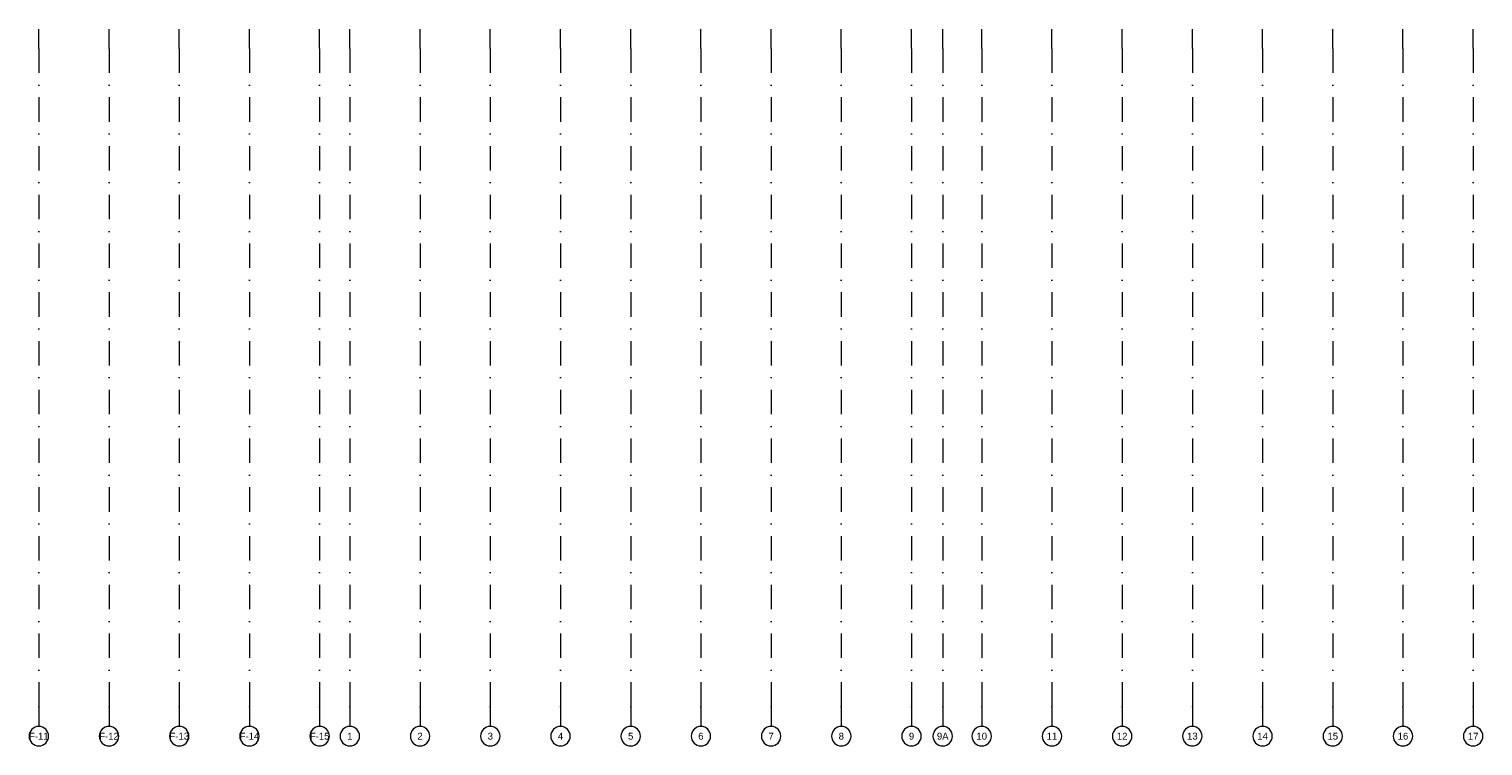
# Model space of a CAD drawing. Header units: millimetres. Extents: x -194 to 1012562, y 0 to 44349.
# Tile 87 of 97: x 802535 to 877085, y 1428 to 38193. Entities that reach past the tile are written whole.
import ezdxf
from ezdxf.enums import TextEntityAlignment as Align

# ---------------------------------------------------------------- set-up
doc = ezdxf.new("R2010")
doc.units = ezdxf.units.MM
doc.header["$MEASUREMENT"] = 0
doc.linetypes.add('streep-punt', pattern=[2500, 1250, -625, 0, -625])
doc.layers.add('Stramien', color=7, linetype='Continuous')
doc.styles.add('GENERATED_STYLE_1', font='arial.ttf')

# ---------------------------------------------------------------- blocks, each defined once
blk = doc.blocks.new('Standard grid marker[69]_4', base_point=(813835, 38193))
at = {"layer": 'Stramien', "color": 1, "linetype": 'streep-punt', "lineweight": 0}
for p, q in [((813835, 37193), (813835, 38193)), ((813835, 37193), (813835, 3428)), ((813835, 3428), (813835, 2428))]:
    blk.add_line(p, q, dxfattribs=at)
at = {"layer": 'Stramien', "color": 2, "linetype": 'Continuous', "lineweight": 0, "flags": 128}
blk.add_lwpolyline([(813835, 1428, 1), (813835, 2428, 1)], format="xyb", close=True, dxfattribs=at)
at = {"layer": 'Stramien', "color": 1, "linetype": 'streep-punt', "lineweight": 0}
blk.add_point((813835, 3428), dxfattribs=at)
blk.add_point((813835, 3428), dxfattribs=at)
at = {"layer": 'Stramien', "color": 2, "lineweight": 0, "style": 'GENERATED_STYLE_1'}
blk.add_attdef('AC_MarkerText_1', text='', height=350, rotation=360, dxfattribs=at).set_placement((813835, 2103), align=Align.TOP_CENTER)
blk = doc.blocks.new('Standard grid marker[70]_4', base_point=(817435, 38193))
at = {"layer": 'Stramien', "color": 1, "linetype": 'streep-punt', "lineweight": 0}
for p, q in [((817435, 37193), (817435, 38193)), ((817435, 37193), (817435, 3428)), ((817435, 3428), (817435, 2428))]:
    blk.add_line(p, q, dxfattribs=at)
at = {"layer": 'Stramien', "color": 2, "linetype": 'Continuous', "lineweight": 0, "flags": 128}
blk.add_lwpolyline([(817435, 1428, 1), (817435, 2428, 1)], format="xyb", close=True, dxfattribs=at)
at = {"layer": 'Stramien', "color": 1, "linetype": 'streep-punt', "lineweight": 0}
blk.add_point((817435, 3428), dxfattribs=at)
blk.add_point((817435, 3428), dxfattribs=at)
at = {"layer": 'Stramien', "color": 2, "lineweight": 0, "style": 'GENERATED_STYLE_1'}
blk.add_attdef('AC_MarkerText_1', text='', height=350, rotation=360, dxfattribs=at).set_placement((817435, 2103), align=Align.TOP_CENTER)
blk = doc.blocks.new('Standard grid marker[71]_4', base_point=(818985, 38193))
at = {"layer": 'Stramien', "color": 1, "linetype": 'streep-punt', "lineweight": 0}
for p, q in [((818985, 37193), (818985, 38193)), ((818985, 37193), (818985, 3428)), ((818985, 3428), (818985, 2428))]:
    blk.add_line(p, q, dxfattribs=at)
at = {"layer": 'Stramien', "color": 2, "linetype": 'Continuous', "lineweight": 0, "flags": 128}
blk.add_lwpolyline([(818985, 1428, 1), (818985, 2428, 1)], format="xyb", close=True, dxfattribs=at)
at = {"layer": 'Stramien', "color": 1, "linetype": 'streep-punt', "lineweight": 0}
blk.add_point((818985, 3428), dxfattribs=at)
blk.add_point((818985, 3428), dxfattribs=at)
at = {"layer": 'Stramien', "color": 2, "lineweight": 0, "style": 'GENERATED_STYLE_1'}
blk.add_attdef('AC_MarkerText_1', text='', height=350, rotation=360, dxfattribs=at).set_placement((818985, 2103), align=Align.TOP_CENTER)
blk = doc.blocks.new('Standard grid marker[72]_4', base_point=(822585, 38193))
at = {"layer": 'Stramien', "color": 1, "linetype": 'streep-punt', "lineweight": 0}
for p, q in [((822585, 37193), (822585, 38193)), ((822585, 37193), (822585, 3428)), ((822585, 3428), (822585, 2428))]:
    blk.add_line(p, q, dxfattribs=at)
at = {"layer": 'Stramien', "color": 2, "linetype": 'Continuous', "lineweight": 0, "flags": 128}
blk.add_lwpolyline([(822585, 1428, 1), (822585, 2428, 1)], format="xyb", close=True, dxfattribs=at)
at = {"layer": 'Stramien', "color": 1, "linetype": 'streep-punt', "lineweight": 0}
blk.add_point((822585, 3428), dxfattribs=at)
blk.add_point((822585, 3428), dxfattribs=at)
at = {"layer": 'Stramien', "color": 2, "lineweight": 0, "style": 'GENERATED_STYLE_1'}
blk.add_attdef('AC_MarkerText_1', text='', height=350, rotation=360, dxfattribs=at).set_placement((822585, 2103), align=Align.TOP_CENTER)
blk = doc.blocks.new('Standard grid marker[73]_4', base_point=(826185, 38193))
at = {"layer": 'Stramien', "color": 1, "linetype": 'streep-punt', "lineweight": 0}
for p, q in [((826185, 37193), (826185, 38193)), ((826185, 37193), (826185, 3428)), ((826185, 3428), (826185, 2428))]:
    blk.add_line(p, q, dxfattribs=at)
at = {"layer": 'Stramien', "color": 2, "linetype": 'Continuous', "lineweight": 0, "flags": 128}
blk.add_lwpolyline([(826185, 1428, 1), (826185, 2428, 1)], format="xyb", close=True, dxfattribs=at)
at = {"layer": 'Stramien', "color": 1, "linetype": 'streep-punt', "lineweight": 0}
blk.add_point((826185, 3428), dxfattribs=at)
blk.add_point((826185, 3428), dxfattribs=at)
at = {"layer": 'Stramien', "color": 2, "lineweight": 0, "style": 'GENERATED_STYLE_1'}
blk.add_attdef('AC_MarkerText_1', text='', height=350, rotation=360, dxfattribs=at).set_placement((826185, 2103), align=Align.TOP_CENTER)
blk = doc.blocks.new('Standard grid marker[74]_4', base_point=(829785, 38193))
at = {"layer": 'Stramien', "color": 1, "linetype": 'streep-punt', "lineweight": 0}
for p, q in [((829785, 37193), (829785, 38193)), ((829785, 37193), (829785, 3428)), ((829785, 3428), (829785, 2428))]:
    blk.add_line(p, q, dxfattribs=at)
at = {"layer": 'Stramien', "color": 2, "linetype": 'Continuous', "lineweight": 0, "flags": 128}
blk.add_lwpolyline([(829785, 1428, 1), (829785, 2428, 1)], format="xyb", close=True, dxfattribs=at)
at = {"layer": 'Stramien', "color": 1, "linetype": 'streep-punt', "lineweight": 0}
blk.add_point((829785, 3428), dxfattribs=at)
blk.add_point((829785, 3428), dxfattribs=at)
at = {"layer": 'Stramien', "color": 2, "lineweight": 0, "style": 'GENERATED_STYLE_1'}
blk.add_attdef('AC_MarkerText_1', text='', height=350, rotation=360, dxfattribs=at).set_placement((829785, 2103), align=Align.TOP_CENTER)
blk = doc.blocks.new('Standard grid marker[75]_4', base_point=(833385, 38193))
at = {"layer": 'Stramien', "color": 1, "linetype": 'streep-punt', "lineweight": 0}
for p, q in [((833385, 37193), (833385, 38193)), ((833385, 37193), (833385, 3428)), ((833385, 3428), (833385, 2428))]:
    blk.add_line(p, q, dxfattribs=at)
at = {"layer": 'Stramien', "color": 2, "linetype": 'Continuous', "lineweight": 0, "flags": 128}
blk.add_lwpolyline([(833385, 1428, 1), (833385, 2428, 1)], format="xyb", close=True, dxfattribs=at)
at = {"layer": 'Stramien', "color": 1, "linetype": 'streep-punt', "lineweight": 0}
blk.add_point((833385, 3428), dxfattribs=at)
blk.add_point((833385, 3428), dxfattribs=at)
at = {"layer": 'Stramien', "color": 2, "lineweight": 0, "style": 'GENERATED_STYLE_1'}
blk.add_attdef('AC_MarkerText_1', text='', height=350, rotation=360, dxfattribs=at).set_placement((833385, 2103), align=Align.TOP_CENTER)
blk = doc.blocks.new('Standard grid marker[76]_4', base_point=(806635, 38193))
at = {"layer": 'Stramien', "color": 1, "linetype": 'streep-punt', "lineweight": 0}
for p, q in [((806635, 37193), (806635, 38193)), ((806635, 37193), (806635, 3428)), ((806635, 3428), (806635, 2428))]:
    blk.add_line(p, q, dxfattribs=at)
at = {"layer": 'Stramien', "color": 2, "linetype": 'Continuous', "lineweight": 0, "flags": 128}
blk.add_lwpolyline([(806635, 1428, 1), (806635, 2428, 1)], format="xyb", close=True, dxfattribs=at)
at = {"layer": 'Stramien', "color": 1, "linetype": 'streep-punt', "lineweight": 0}
blk.add_point((806635, 3428), dxfattribs=at)
blk.add_point((806635, 3428), dxfattribs=at)
at = {"layer": 'Stramien', "color": 2, "lineweight": 0, "style": 'GENERATED_STYLE_1'}
blk.add_attdef('AC_MarkerText_1', text='', height=350, rotation=360, dxfattribs=at).set_placement((806635, 2103), align=Align.TOP_CENTER)
blk = doc.blocks.new('Standard grid marker[77]_4', base_point=(810235, 38193))
at = {"layer": 'Stramien', "color": 1, "linetype": 'streep-punt', "lineweight": 0}
for p, q in [((810235, 37193), (810235, 38193)), ((810235, 37193), (810235, 3428)), ((810235, 3428), (810235, 2428))]:
    blk.add_line(p, q, dxfattribs=at)
at = {"layer": 'Stramien', "color": 2, "linetype": 'Continuous', "lineweight": 0, "flags": 128}
blk.add_lwpolyline([(810235, 1428, 1), (810235, 2428, 1)], format="xyb", close=True, dxfattribs=at)
at = {"layer": 'Stramien', "color": 1, "linetype": 'streep-punt', "lineweight": 0}
blk.add_point((810235, 3428), dxfattribs=at)
blk.add_point((810235, 3428), dxfattribs=at)
at = {"layer": 'Stramien', "color": 2, "lineweight": 0, "style": 'GENERATED_STYLE_1'}
blk.add_attdef('AC_MarkerText_1', text='', height=350, rotation=360, dxfattribs=at).set_placement((810235, 2103), align=Align.TOP_CENTER)
blk = doc.blocks.new('Standard grid marker[86]_4', base_point=(803035, 38193))
at = {"layer": 'Stramien', "color": 1, "linetype": 'streep-punt', "lineweight": 0}
for p, q in [((803035, 37193), (803035, 38193)), ((803035, 37193), (803035, 3428)), ((803035, 3428), (803035, 2428))]:
    blk.add_line(p, q, dxfattribs=at)
at = {"layer": 'Stramien', "color": 2, "linetype": 'Continuous', "lineweight": 0, "flags": 128}
blk.add_lwpolyline([(803035, 1428, 1), (803035, 2428, 1)], format="xyb", close=True, dxfattribs=at)
at = {"layer": 'Stramien', "color": 1, "linetype": 'streep-punt', "lineweight": 0}
blk.add_point((803035, 3428), dxfattribs=at)
blk.add_point((803035, 3428), dxfattribs=at)
at = {"layer": 'Stramien', "color": 2, "lineweight": 0, "style": 'GENERATED_STYLE_1'}
blk.add_attdef('AC_MarkerText_1', text='', height=350, rotation=360, dxfattribs=at).set_placement((803035, 2103), align=Align.TOP_CENTER)
blk = doc.blocks.new('Standard grid marker[90]_4', base_point=(840585, 38193))
at = {"layer": 'Stramien', "color": 1, "linetype": 'streep-punt', "lineweight": 0}
for p, q in [((840585, 37193), (840585, 38193)), ((840585, 37193), (840585, 3428)), ((840585, 3428), (840585, 2428))]:
    blk.add_line(p, q, dxfattribs=at)
at = {"layer": 'Stramien', "color": 2, "linetype": 'Continuous', "lineweight": 0, "flags": 128}
blk.add_lwpolyline([(840585, 1428, 1), (840585, 2428, 1)], format="xyb", close=True, dxfattribs=at)
at = {"layer": 'Stramien', "color": 1, "linetype": 'streep-punt', "lineweight": 0}
blk.add_point((840585, 3428), dxfattribs=at)
blk.add_point((840585, 3428), dxfattribs=at)
at = {"layer": 'Stramien', "color": 2, "lineweight": 0, "style": 'GENERATED_STYLE_1'}
blk.add_attdef('AC_MarkerText_1', text='', height=350, rotation=360, dxfattribs=at).set_placement((840585, 2103), align=Align.TOP_CENTER)
blk = doc.blocks.new('Standard grid marker[91]_4', base_point=(847785, 38193))
at = {"layer": 'Stramien', "color": 1, "linetype": 'streep-punt', "lineweight": 0}
for p, q in [((847785, 37193), (847785, 38193)), ((847785, 37193), (847785, 3428)), ((847785, 3428), (847785, 2428))]:
    blk.add_line(p, q, dxfattribs=at)
at = {"layer": 'Stramien', "color": 2, "linetype": 'Continuous', "lineweight": 0, "flags": 128}
blk.add_lwpolyline([(847785, 1428, 1), (847785, 2428, 1)], format="xyb", close=True, dxfattribs=at)
at = {"layer": 'Stramien', "color": 1, "linetype": 'streep-punt', "lineweight": 0}
blk.add_point((847785, 3428), dxfattribs=at)
blk.add_point((847785, 3428), dxfattribs=at)
at = {"layer": 'Stramien', "color": 2, "lineweight": 0, "style": 'GENERATED_STYLE_1'}
blk.add_attdef('AC_MarkerText_1', text='', height=350, rotation=360, dxfattribs=at).set_placement((847785, 2103), align=Align.TOP_CENTER)
blk = doc.blocks.new('Standard grid marker[92]_4', base_point=(849385, 38193))
at = {"layer": 'Stramien', "color": 1, "linetype": 'streep-punt', "lineweight": 0}
for p, q in [((849385, 37193), (849385, 38193)), ((849385, 37193), (849385, 3428)), ((849385, 3428), (849385, 2428))]:
    blk.add_line(p, q, dxfattribs=at)
at = {"layer": 'Stramien', "color": 2, "linetype": 'Continuous', "lineweight": 0, "flags": 128}
blk.add_lwpolyline([(849385, 1428, 1), (849385, 2428, 1)], format="xyb", close=True, dxfattribs=at)
at = {"layer": 'Stramien', "color": 1, "linetype": 'streep-punt', "lineweight": 0}
blk.add_point((849385, 3428), dxfattribs=at)
blk.add_point((849385, 3428), dxfattribs=at)
at = {"layer": 'Stramien', "color": 2, "lineweight": 0, "style": 'GENERATED_STYLE_1'}
blk.add_attdef('AC_MarkerText_1', text='', height=350, rotation=360, dxfattribs=at).set_placement((849385, 2103), align=Align.TOP_CENTER)
blk = doc.blocks.new('Standard grid marker[93]_4', base_point=(851385, 38193))
at = {"layer": 'Stramien', "color": 1, "linetype": 'streep-punt', "lineweight": 0}
for p, q in [((851385, 37193), (851385, 38193)), ((851385, 37193), (851385, 3428)), ((851385, 3428), (851385, 2428))]:
    blk.add_line(p, q, dxfattribs=at)
at = {"layer": 'Stramien', "color": 2, "linetype": 'Continuous', "lineweight": 0, "flags": 128}
blk.add_lwpolyline([(851385, 1428, 1), (851385, 2428, 1)], format="xyb", close=True, dxfattribs=at)
at = {"layer": 'Stramien', "color": 1, "linetype": 'streep-punt', "lineweight": 0}
blk.add_point((851385, 3428), dxfattribs=at)
blk.add_point((851385, 3428), dxfattribs=at)
at = {"layer": 'Stramien', "color": 2, "lineweight": 0, "style": 'GENERATED_STYLE_1'}
blk.add_attdef('AC_MarkerText_1', text='', height=350, rotation=360, dxfattribs=at).set_placement((851385, 2103), align=Align.TOP_CENTER)
blk = doc.blocks.new('Standard grid marker[94]_4', base_point=(854985, 38193))
at = {"layer": 'Stramien', "color": 1, "linetype": 'streep-punt', "lineweight": 0}
for p, q in [((854985, 37193), (854985, 38193)), ((854985, 37193), (854985, 3428)), ((854985, 3428), (854985, 2428))]:
    blk.add_line(p, q, dxfattribs=at)
at = {"layer": 'Stramien', "color": 2, "linetype": 'Continuous', "lineweight": 0, "flags": 128}
blk.add_lwpolyline([(854985, 1428, 1), (854985, 2428, 1)], format="xyb", close=True, dxfattribs=at)
at = {"layer": 'Stramien', "color": 1, "linetype": 'streep-punt', "lineweight": 0}
blk.add_point((854985, 3428), dxfattribs=at)
blk.add_point((854985, 3428), dxfattribs=at)
at = {"layer": 'Stramien', "color": 2, "lineweight": 0, "style": 'GENERATED_STYLE_1'}
blk.add_attdef('AC_MarkerText_1', text='', height=350, rotation=360, dxfattribs=at).set_placement((854985, 2103), align=Align.TOP_CENTER)
blk = doc.blocks.new('Standard grid marker[95]_4', base_point=(858585, 38193))
at = {"layer": 'Stramien', "color": 1, "linetype": 'streep-punt', "lineweight": 0}
for p, q in [((858585, 37193), (858585, 38193)), ((858585, 37193), (858585, 3428)), ((858585, 3428), (858585, 2428))]:
    blk.add_line(p, q, dxfattribs=at)
at = {"layer": 'Stramien', "color": 2, "linetype": 'Continuous', "lineweight": 0, "flags": 128}
blk.add_lwpolyline([(858585, 1428, 1), (858585, 2428, 1)], format="xyb", close=True, dxfattribs=at)
at = {"layer": 'Stramien', "color": 1, "linetype": 'streep-punt', "lineweight": 0}
blk.add_point((858585, 3428), dxfattribs=at)
blk.add_point((858585, 3428), dxfattribs=at)
at = {"layer": 'Stramien', "color": 2, "lineweight": 0, "style": 'GENERATED_STYLE_1'}
blk.add_attdef('AC_MarkerText_1', text='', height=350, rotation=360, dxfattribs=at).set_placement((858585, 2103), align=Align.TOP_CENTER)
blk = doc.blocks.new('Standard grid marker[96]_4', base_point=(862185, 38193))
at = {"layer": 'Stramien', "color": 1, "linetype": 'streep-punt', "lineweight": 0}
for p, q in [((862185, 37193), (862185, 38193)), ((862185, 37193), (862185, 3428)), ((862185, 3428), (862185, 2428))]:
    blk.add_line(p, q, dxfattribs=at)
at = {"layer": 'Stramien', "color": 2, "linetype": 'Continuous', "lineweight": 0, "flags": 128}
blk.add_lwpolyline([(862185, 1428, 1), (862185, 2428, 1)], format="xyb", close=True, dxfattribs=at)
at = {"layer": 'Stramien', "color": 1, "linetype": 'streep-punt', "lineweight": 0}
blk.add_point((862185, 3428), dxfattribs=at)
blk.add_point((862185, 3428), dxfattribs=at)
at = {"layer": 'Stramien', "color": 2, "lineweight": 0, "style": 'GENERATED_STYLE_1'}
blk.add_attdef('AC_MarkerText_1', text='', height=350, rotation=360, dxfattribs=at).set_placement((862185, 2103), align=Align.TOP_CENTER)
blk = doc.blocks.new('Standard grid marker[97]_4', base_point=(869385, 38193))
at = {"layer": 'Stramien', "color": 1, "linetype": 'streep-punt', "lineweight": 0}
for p, q in [((869385, 37193), (869385, 38193)), ((869385, 37193), (869385, 3428)), ((869385, 3428), (869385, 2428))]:
    blk.add_line(p, q, dxfattribs=at)
at = {"layer": 'Stramien', "color": 2, "linetype": 'Continuous', "lineweight": 0, "flags": 128}
blk.add_lwpolyline([(869385, 1428, 1), (869385, 2428, 1)], format="xyb", close=True, dxfattribs=at)
at = {"layer": 'Stramien', "color": 1, "linetype": 'streep-punt', "lineweight": 0}
blk.add_point((869385, 3428), dxfattribs=at)
blk.add_point((869385, 3428), dxfattribs=at)
at = {"layer": 'Stramien', "color": 2, "lineweight": 0, "style": 'GENERATED_STYLE_1'}
blk.add_attdef('AC_MarkerText_1', text='', height=350, rotation=360, dxfattribs=at).set_placement((869385, 2103), align=Align.TOP_CENTER)
blk = doc.blocks.new('Standard grid marker[98]_4', base_point=(872985, 38193))
at = {"layer": 'Stramien', "color": 1, "linetype": 'streep-punt', "lineweight": 0}
for p, q in [((872985, 37193), (872985, 38193)), ((872985, 37193), (872985, 3428)), ((872985, 3428), (872985, 2428))]:
    blk.add_line(p, q, dxfattribs=at)
at = {"layer": 'Stramien', "color": 2, "linetype": 'Continuous', "lineweight": 0, "flags": 128}
blk.add_lwpolyline([(872985, 1428, 1), (872985, 2428, 1)], format="xyb", close=True, dxfattribs=at)
at = {"layer": 'Stramien', "color": 1, "linetype": 'streep-punt', "lineweight": 0}
blk.add_point((872985, 3428), dxfattribs=at)
blk.add_point((872985, 3428), dxfattribs=at)
at = {"layer": 'Stramien', "color": 2, "lineweight": 0, "style": 'GENERATED_STYLE_1'}
blk.add_attdef('AC_MarkerText_1', text='', height=350, rotation=360, dxfattribs=at).set_placement((872985, 2103), align=Align.TOP_CENTER)
blk = doc.blocks.new('Standard grid marker[99]_4', base_point=(876585, 38193))
at = {"layer": 'Stramien', "color": 1, "linetype": 'streep-punt', "lineweight": 0}
for p, q in [((876585, 37193), (876585, 38193)), ((876585, 37193), (876585, 3428)), ((876585, 3428), (876585, 2428))]:
    blk.add_line(p, q, dxfattribs=at)
at = {"layer": 'Stramien', "color": 2, "linetype": 'Continuous', "lineweight": 0, "flags": 128}
blk.add_lwpolyline([(876585, 1428, 1), (876585, 2428, 1)], format="xyb", close=True, dxfattribs=at)
at = {"layer": 'Stramien', "color": 1, "linetype": 'streep-punt', "lineweight": 0}
blk.add_point((876585, 3428), dxfattribs=at)
blk.add_point((876585, 3428), dxfattribs=at)
at = {"layer": 'Stramien', "color": 2, "lineweight": 0, "style": 'GENERATED_STYLE_1'}
blk.add_attdef('AC_MarkerText_1', text='', height=350, rotation=360, dxfattribs=at).set_placement((876585, 2103), align=Align.TOP_CENTER)
blk = doc.blocks.new('Standard grid marker[100]_4', base_point=(865785, 38193))
at = {"layer": 'Stramien', "color": 1, "linetype": 'streep-punt', "lineweight": 0}
for p, q in [((865785, 37193), (865785, 38193)), ((865785, 37193), (865785, 3428)), ((865785, 3428), (865785, 2428))]:
    blk.add_line(p, q, dxfattribs=at)
at = {"layer": 'Stramien', "color": 2, "linetype": 'Continuous', "lineweight": 0, "flags": 128}
blk.add_lwpolyline([(865785, 1428, 1), (865785, 2428, 1)], format="xyb", close=True, dxfattribs=at)
at = {"layer": 'Stramien', "color": 1, "linetype": 'streep-punt', "lineweight": 0}
blk.add_point((865785, 3428), dxfattribs=at)
blk.add_point((865785, 3428), dxfattribs=at)
at = {"layer": 'Stramien', "color": 2, "lineweight": 0, "style": 'GENERATED_STYLE_1'}
blk.add_attdef('AC_MarkerText_1', text='', height=350, rotation=360, dxfattribs=at).set_placement((865785, 2103), align=Align.TOP_CENTER)
blk = doc.blocks.new('Standard grid marker[101]_4', base_point=(836985, 38193))
at = {"layer": 'Stramien', "color": 1, "linetype": 'streep-punt', "lineweight": 0}
for p, q in [((836985, 37193), (836985, 38193)), ((836985, 37193), (836985, 3428)), ((836985, 3428), (836985, 2428))]:
    blk.add_line(p, q, dxfattribs=at)
at = {"layer": 'Stramien', "color": 2, "linetype": 'Continuous', "lineweight": 0, "flags": 128}
blk.add_lwpolyline([(836985, 1428, 1), (836985, 2428, 1)], format="xyb", close=True, dxfattribs=at)
at = {"layer": 'Stramien', "color": 1, "linetype": 'streep-punt', "lineweight": 0}
blk.add_point((836985, 3428), dxfattribs=at)
blk.add_point((836985, 3428), dxfattribs=at)
at = {"layer": 'Stramien', "color": 2, "lineweight": 0, "style": 'GENERATED_STYLE_1'}
blk.add_attdef('AC_MarkerText_1', text='', height=350, rotation=360, dxfattribs=at).set_placement((836985, 2103), align=Align.TOP_CENTER)
blk = doc.blocks.new('Standard grid marker[102]_4', base_point=(844185, 38193))
at = {"layer": 'Stramien', "color": 1, "linetype": 'streep-punt', "lineweight": 0}
for p, q in [((844185, 37193), (844185, 38193)), ((844185, 37193), (844185, 3428)), ((844185, 3428), (844185, 2428))]:
    blk.add_line(p, q, dxfattribs=at)
at = {"layer": 'Stramien', "color": 2, "linetype": 'Continuous', "lineweight": 0, "flags": 128}
blk.add_lwpolyline([(844185, 1428, 1), (844185, 2428, 1)], format="xyb", close=True, dxfattribs=at)
at = {"layer": 'Stramien', "color": 1, "linetype": 'streep-punt', "lineweight": 0}
blk.add_point((844185, 3428), dxfattribs=at)
blk.add_point((844185, 3428), dxfattribs=at)
at = {"layer": 'Stramien', "color": 2, "lineweight": 0, "style": 'GENERATED_STYLE_1'}
blk.add_attdef('AC_MarkerText_1', text='', height=350, rotation=360, dxfattribs=at).set_placement((844185, 2103), align=Align.TOP_CENTER)

msp = doc.modelspace()

# ---------------------------------------------------------------- block references
at = {"layer": 'Stramien', "color": 1, "linetype": 'Continuous', "lineweight": 0}
for name, p, values in [('Standard grid marker[86]_4', (803034.5, 38193.5), {'AC_MarkerText_1': 'F-11'}), ('Standard grid marker[76]_4', (806634.5, 38193.5), {'AC_MarkerText_1': 'F-12'}), ('Standard grid marker[77]_4', (810234.5, 38193.5), {'AC_MarkerText_1': 'F-13'}), ('Standard grid marker[69]_4', (813834.5, 38193.5), {'AC_MarkerText_1': 'F-14'}), ('Standard grid marker[70]_4', (817434.5, 38193.5), {'AC_MarkerText_1': 'F-15'}), ('Standard grid marker[71]_4', (818984.5, 38193.5), {'AC_MarkerText_1': '1'}), ('Standard grid marker[72]_4', (822584.5, 38193.5), {'AC_MarkerText_1': '2'}), ('Standard grid marker[73]_4', (826184.5, 38193.5), {'AC_MarkerText_1': '3'}), ('Standard grid marker[74]_4', (829784.5, 38193.5), {'AC_MarkerText_1': '4'}), ('Standard grid marker[75]_4', (833384.5, 38193.5), {'AC_MarkerText_1': '5'}), ('Standard grid marker[101]_4', (836984.5, 38193.5), {'AC_MarkerText_1': '6'}), ('Standard grid marker[90]_4', (840584.5, 38193.5), {'AC_MarkerText_1': '7'}), ('Standard grid marker[102]_4', (844184.5, 38193.5), {'AC_MarkerText_1': '8'}), ('Standard grid marker[91]_4', (847784.5, 38193.5), {'AC_MarkerText_1': '9'}), ('Standard grid marker[92]_4', (849384.5, 38193.5), {'AC_MarkerText_1': '9A'}), ('Standard grid marker[93]_4', (851384.5, 38193.5), {'AC_MarkerText_1': '10'}), ('Standard grid marker[94]_4', (854984.5, 38193.5), {'AC_MarkerText_1': '11'}), ('Standard grid marker[95]_4', (858584.5, 38193.5), {'AC_MarkerText_1': '12'}), ('Standard grid marker[96]_4', (862184.5, 38193.5), {'AC_MarkerText_1': '13'}), ('Standard grid marker[100]_4', (865784.5, 38193.5), {'AC_MarkerText_1': '14'}), ('Standard grid marker[97]_4', (869384.5, 38193.5), {'AC_MarkerText_1': '15'}), ('Standard grid marker[98]_4', (872984.5, 38193.5), {'AC_MarkerText_1': '16'}), ('Standard grid marker[99]_4', (876584.5, 38193.5), {'AC_MarkerText_1': '17'})]:
    msp.add_blockref(name, p, dxfattribs=at).add_auto_attribs(values)

doc.saveas('drawing.dxf')
